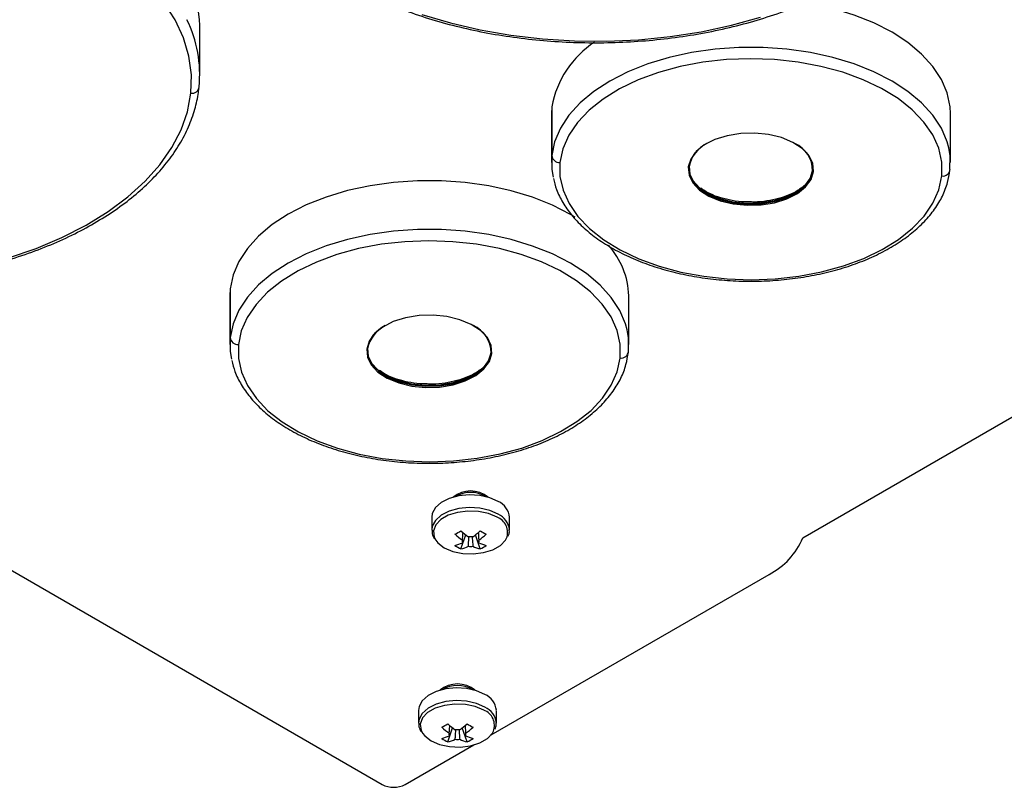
# Model space of a CAD drawing. Header units: millimetres. Extents: x 155400 to 158181, y 110534 to 115156.
# Tile 2 of 121: x 157724 to 157844, y 110534 to 110628. Entities that reach past the tile are written whole.
import ezdxf

# ---------------------------------------------------------------- set-up
doc = ezdxf.new("R2010")
doc.units = ezdxf.units.MM

msp = doc.modelspace()

# ---------------------------------------------------------------- linework, layer by layer
at = {"color": 7, "linetype": 'Continuous', "lineweight": 25}
for p, q in [((157819.88, 110564.51), (158027.47, 110684.35)), ((157746.24, 110621.1), (157746.24, 110627.06)), ((157609.4, 110626.25), (157768.5, 110534.4)), ((157789.23, 110617.14), (157789.18, 110616.29)), ((157789.23, 110617.14), (157789.23, 110611.18)), ((157789.18, 110616.29), (157789.18, 110610.32)), ((157837.91, 110610.32), (157837.91, 110616.29)), ((157820.65, 110608.14), (157820.78, 110608.33)), ((157820.66, 110608.17), (157820.58, 110608.08)), ((157749.95, 110594.92), (157749.91, 110594.06)), ((157749.91, 110594.06), (157749.91, 110588.1)), ((157749.95, 110594.92), (157749.95, 110588.95)), ((157798.63, 110588.1), (157798.63, 110594.06)), ((157781.38, 110585.94), (157781.31, 110585.86)), ((157781.38, 110585.91), (157781.5, 110586.1)), ((157774.57, 110567.02), (157774.57, 110565.46)), ((157784.07, 110565.46), (157784.07, 110567.02)), ((157784.07, 110565.46), (157784.07, 110565.52)), ((157778.13, 110563.16), (157778.73, 110564.87)), ((157780.5, 110563.16), (157779.91, 110564.87)), ((157780.32, 110563.89), (157780.31, 110564.11)), ((157781.81, 110540.45), (157815.76, 110560.05)), ((157772.96, 110543.45), (157772.96, 110541.9)), ((157782.46, 110541.9), (157782.46, 110543.45)), ((157776.53, 110539.59), (157777.12, 110541.3)), ((157778.89, 110539.59), (157778.3, 110541.3)), ((157782.46, 110541.9), (157782.46, 110541.96)), ((157778.71, 110540.33), (157778.7, 110540.54)), ((157771.33, 110534.4), (157779.7, 110539.23))]:
    msp.add_line(p, q, dxfattribs=at)
at = {"color": 7, "linetype": 'Continuous', "lineweight": 25, "flags": 128}
for points in [[(157746.24, 110627.06), (157746.22, 110627.79), (157745.94, 110630.03), (157745.3, 110632.26), (157744.32, 110634.44), (157743.01, 110636.56), (157741.37, 110638.61), (157739.43, 110640.56), (157737.18, 110642.4), (157734.66, 110644.12), (157731.88, 110645.71), (157728.87, 110647.14), (157725.65, 110648.41), (157722.24, 110649.51)], [(157745.16, 110618.79), (157745.22, 110621.05), (157744.92, 110623.31), (157744.25, 110625.55), (157743.23, 110627.74), (157741.87, 110629.86), (157740.17, 110631.9), (157738.15, 110633.85), (157735.83, 110635.68), (157733.23, 110637.37), (157730.37, 110638.92), (157727.27, 110640.32), (157723.97, 110641.54)], [(157837.91, 110616.29), (157837.87, 110617.13), (157837.51, 110618.82), (157836.81, 110620.47), (157835.77, 110622.05), (157834.4, 110623.56), (157832.73, 110624.96), (157830.78, 110626.23), (157828.58, 110627.36), (157826.16, 110628.32), (157823.56, 110629.11), (157820.81, 110629.71), (157820.07, 110629.84)], [(157773.35, 110628.41), (157776.84, 110627.37), (157780.48, 110626.52), (157784.24, 110625.87), (157788.09, 110625.42), (157791.99, 110625.18), (157795.92, 110625.14), (157799.83, 110625.32), (157803.7, 110625.7), (157807.49, 110626.29), (157811.17, 110627.08), (157814.71, 110628.06)], [(157837.71, 110612.12), (157837.51, 110612.85), (157836.81, 110614.5), (157835.77, 110616.09), (157834.4, 110617.6), (157832.73, 110618.99), (157830.78, 110620.27), (157828.58, 110621.39), (157826.16, 110622.36), (157823.56, 110623.15), (157820.81, 110623.75), (157817.95, 110624.16), (157815.03, 110624.36), (157812.09, 110624.36), (157809.17, 110624.16), (157806.31, 110623.75), (157803.56, 110623.15), (157800.95, 110622.36), (157798.53, 110621.4), (157796.33, 110620.27), (157794.38, 110619), (157792.7, 110617.61), (157791.33, 110616.1), (157790.29, 110614.52), (157789.58, 110612.87), (157789.23, 110611.18)], [(157836.87, 110608.69), (157836.86, 110610.38), (157836.49, 110612.06), (157835.75, 110613.7), (157834.67, 110615.27), (157833.25, 110616.76), (157831.52, 110618.13), (157829.51, 110619.36), (157827.24, 110620.43), (157824.76, 110621.34), (157822.1, 110622.06), (157819.31, 110622.58), (157816.43, 110622.89), (157813.5, 110623), (157810.57, 110622.89), (157807.69, 110622.57), (157804.9, 110622.04), (157802.25, 110621.31), (157799.78, 110620.4), (157797.52, 110619.32), (157795.52, 110618.08), (157793.8, 110616.71), (157792.39, 110615.23), (157791.31, 110613.65), (157790.59, 110612.01), (157790.23, 110610.33)], [(157722.88, 110598.67), (157726.24, 110599.84), (157729.41, 110601.18), (157732.35, 110602.68), (157735.04, 110604.33), (157737.45, 110606.12), (157739.56, 110608.03), (157741.37, 110610.04), (157742.84, 110612.14), (157743.97, 110614.31), (157744.74, 110616.53), (157745.16, 110618.79)], [(157821.19, 110609.24), (157821.1, 110610.23), (157820.63, 110611.18), (157819.81, 110612.05), (157818.68, 110612.79), (157817.28, 110613.37), (157815.7, 110613.75), (157814.01, 110613.92), (157812.3, 110613.87), (157810.65, 110613.6), (157809.15, 110613.13), (157807.86, 110612.47), (157806.86, 110611.66), (157806.2, 110610.75), (157805.9, 110609.78)], [(157837.86, 110609.47), (157837.87, 110611.17), (157837.71, 110612.12)], [(157789.23, 110611.18), (157789.23, 110609.48), (157789.38, 110608.53)], [(157806.75, 110611.55), (157806.29, 110610.85), (157805.99, 110609.89)], [(157790.23, 110610.33), (157790.23, 110608.63), (157790.61, 110606.95), (157791.34, 110605.32), (157792.43, 110603.74), (157793.84, 110602.26), (157795.57, 110600.89), (157797.59, 110599.66), (157799.85, 110598.58), (157802.33, 110597.68), (157804.99, 110596.96), (157807.78, 110596.44), (157810.66, 110596.12), (157813.59, 110596.02), (157816.52, 110596.13), (157819.4, 110596.45), (157822.19, 110596.98), (157824.84, 110597.7), (157827.32, 110598.61), (157829.57, 110599.69), (157831.58, 110600.93), (157833.3, 110602.3), (157834.71, 110603.79), (157835.78, 110605.37), (157836.5, 110607.01), (157836.87, 110608.69)], [(157805.9, 110609.78), (157805.99, 110608.79), (157806.46, 110607.84), (157807.28, 110606.97), (157808.42, 110606.23), (157809.81, 110605.65), (157811.39, 110605.27), (157813.08, 110605.1), (157814.79, 110605.15), (157816.44, 110605.42), (157817.95, 110605.89), (157819.23, 110606.55), (157820.23, 110607.35), (157820.89, 110608.26), (157821.19, 110609.24)], [(157805.99, 110609.89), (157806.08, 110608.91), (157806.54, 110607.97), (157807.35, 110607.11), (157808.48, 110606.38), (157809.85, 110605.81), (157811.42, 110605.43), (157813.09, 110605.26), (157814.78, 110605.31), (157816.41, 110605.58), (157817.9, 110606.05), (157819.16, 110606.7), (157820.15, 110607.49), (157820.81, 110608.39), (157821.1, 110609.36)], [(157806, 110609.86), (157806.09, 110608.88), (157806.55, 110607.94), (157807.36, 110607.08), (157808.48, 110606.35), (157809.86, 110605.78), (157811.42, 110605.4), (157813.09, 110605.24), (157814.78, 110605.29), (157816.41, 110605.55), (157817.89, 110606.02), (157819.16, 110606.67), (157820.14, 110607.46), (157820.8, 110608.36), (157821.09, 110609.32)], [(157792.09, 110603.65), (157791.51, 110604), (157789.3, 110605.13), (157786.88, 110606.09), (157784.28, 110606.88), (157781.53, 110607.49), (157778.67, 110607.89), (157775.75, 110608.1), (157772.81, 110608.1), (157769.89, 110607.9), (157767.03, 110607.49), (157764.28, 110606.89), (157761.68, 110606.1), (157759.25, 110605.14), (157757.05, 110604.01), (157755.1, 110602.74), (157753.43, 110601.34), (157752.06, 110599.84), (157751.01, 110598.25), (157750.31, 110596.6), (157749.95, 110594.92)], [(157806.36, 110608.25), (157806.46, 110608.12), (157807.28, 110607.25), (157808.42, 110606.51), (157809.81, 110605.93), (157811.39, 110605.54), (157813.08, 110605.37), (157814.79, 110605.43), (157816.44, 110605.69), (157817.95, 110606.17), (157819.23, 110606.83), (157820.23, 110607.63), (157820.65, 110608.14)], [(157798.43, 110589.89), (157798.24, 110590.62), (157797.53, 110592.27), (157796.49, 110593.86), (157795.13, 110595.37), (157793.46, 110596.76), (157791.51, 110598.04), (157789.3, 110599.16), (157786.88, 110600.13), (157784.28, 110600.92), (157781.53, 110601.52), (157778.67, 110601.93), (157775.75, 110602.13), (157772.81, 110602.14), (157769.89, 110601.93), (157767.03, 110601.53), (157764.28, 110600.92), (157761.68, 110600.14), (157759.25, 110599.17), (157757.05, 110598.05), (157755.1, 110596.78), (157753.43, 110595.38), (157752.06, 110593.87), (157751.01, 110592.29), (157750.31, 110590.64), (157749.95, 110588.95)], [(157797.59, 110586.46), (157797.58, 110588.15), (157797.21, 110589.83), (157796.48, 110591.47), (157795.39, 110593.05), (157793.97, 110594.53), (157792.24, 110595.9), (157790.23, 110597.13), (157787.97, 110598.21), (157785.49, 110599.11), (157782.83, 110599.83), (157780.04, 110600.35), (157777.15, 110600.66), (157774.22, 110600.77), (157771.3, 110600.66), (157768.42, 110600.34), (157765.63, 110599.81), (157762.97, 110599.09), (157760.5, 110598.18), (157758.24, 110597.09), (157756.24, 110595.86), (157754.52, 110594.48), (157753.11, 110593), (157752.04, 110591.42), (157751.31, 110589.78), (157750.95, 110588.1)], [(157781.91, 110587.01), (157781.82, 110588), (157781.36, 110588.95), (157780.54, 110589.82), (157779.4, 110590.56), (157778.01, 110591.14), (157776.42, 110591.52), (157774.74, 110591.69), (157773.02, 110591.64), (157771.37, 110591.37), (157769.87, 110590.9), (157768.59, 110590.24), (157767.59, 110589.44), (157766.92, 110588.52), (157766.63, 110587.55)], [(157767.47, 110589.32), (157767.01, 110588.62), (157766.72, 110587.66)], [(157798.59, 110587.24), (157798.59, 110588.94), (157798.43, 110589.89)], [(157749.95, 110588.95), (157749.95, 110587.25), (157750.11, 110586.3)], [(157750.95, 110588.1), (157750.96, 110586.41), (157751.33, 110584.73), (157752.06, 110583.09), (157753.15, 110581.51), (157754.57, 110580.03), (157756.3, 110578.66), (157758.31, 110577.43), (157760.57, 110576.35), (157763.05, 110575.45), (157765.71, 110574.73), (157768.5, 110574.21), (157771.39, 110573.9), (157774.32, 110573.79), (157777.24, 110573.9), (157780.12, 110574.22), (157782.91, 110574.75), (157785.57, 110575.47), (157788.04, 110576.38), (157790.3, 110577.47), (157792.3, 110578.7), (157794.02, 110580.07), (157795.43, 110581.56), (157796.5, 110583.14), (157797.23, 110584.78), (157797.59, 110586.46)], [(157766.63, 110587.55), (157766.72, 110586.56), (157767.18, 110585.61), (157768, 110584.74), (157769.14, 110584), (157770.53, 110583.42), (157772.12, 110583.04), (157773.8, 110582.87), (157775.52, 110582.92), (157777.17, 110583.19), (157778.67, 110583.66), (157779.95, 110584.32), (157780.95, 110585.12), (157781.62, 110586.04), (157781.91, 110587.01)], [(157766.72, 110587.66), (157766.8, 110586.68), (157767.27, 110585.74), (157768.08, 110584.89), (157769.2, 110584.15), (157770.58, 110583.58), (157772.14, 110583.2), (157773.81, 110583.04), (157775.5, 110583.09), (157777.13, 110583.35), (157778.62, 110583.82), (157779.89, 110584.47), (157780.87, 110585.26), (157781.53, 110586.17), (157781.82, 110587.13)], [(157766.73, 110587.63), (157766.81, 110586.65), (157767.27, 110585.71), (157768.09, 110584.85), (157769.21, 110584.12), (157770.58, 110583.55), (157772.14, 110583.17), (157773.81, 110583.01), (157775.5, 110583.06), (157777.13, 110583.32), (157778.61, 110583.79), (157779.88, 110584.44), (157780.87, 110585.23), (157781.52, 110586.13), (157781.81, 110587.1)], [(157767.09, 110586.02), (157767.18, 110585.89), (157768, 110585.02), (157769.14, 110584.28), (157770.53, 110583.7), (157772.11, 110583.32), (157773.8, 110583.15), (157775.52, 110583.2), (157777.17, 110583.47), (157778.67, 110583.94), (157779.96, 110584.6), (157780.96, 110585.4), (157781.38, 110585.91)], [(157782.68, 110568.96), (157781.65, 110569.41), (157780.44, 110569.68), (157779.16, 110569.76), (157777.88, 110569.63), (157776.71, 110569.31), (157775.74, 110568.82), (157775.03, 110568.2), (157774.64, 110567.48), (157774.57, 110567.02)], [(157782.68, 110567.4), (157781.65, 110567.85), (157780.44, 110568.13), (157779.16, 110568.2), (157777.88, 110568.08), (157776.71, 110567.75), (157775.74, 110567.26), (157775.03, 110566.64), (157774.64, 110565.93), (157774.57, 110565.46)], [(157782.54, 110567.02), (157781.5, 110567.47), (157780.29, 110567.73), (157778.99, 110567.78), (157777.73, 110567.62), (157776.59, 110567.27), (157775.67, 110566.74), (157775.05, 110566.08), (157774.77, 110565.35), (157774.87, 110564.6), (157775.05, 110564.24)], [(157775.05, 110564.24), (157775.32, 110563.9), (157776.1, 110563.3), (157777.14, 110562.85), (157778.35, 110562.59), (157779.64, 110562.54), (157780.91, 110562.7), (157782.05, 110563.05), (157782.97, 110563.58), (157783.59, 110564.24), (157783.71, 110564.46)], [(157781.07, 110545.39), (157780.04, 110545.84), (157778.83, 110546.12), (157777.55, 110546.2), (157776.27, 110546.07), (157775.1, 110545.75), (157774.13, 110545.26), (157773.42, 110544.63), (157773.03, 110543.92), (157772.96, 110543.45)], [(157781.07, 110543.84), (157780.04, 110544.29), (157778.83, 110544.56), (157777.55, 110544.64), (157776.27, 110544.51), (157775.1, 110544.19), (157774.13, 110543.7), (157773.42, 110543.08), (157773.03, 110542.36), (157772.96, 110541.9)], [(157780.93, 110543.46), (157779.89, 110543.9), (157778.68, 110544.17), (157777.38, 110544.22), (157776.12, 110544.06), (157774.98, 110543.7), (157774.06, 110543.17), (157773.44, 110542.52), (157773.17, 110541.78), (157773.26, 110541.04), (157773.44, 110540.68)], [(157773.44, 110540.68), (157773.71, 110540.34), (157774.49, 110539.74), (157775.53, 110539.29), (157776.74, 110539.03), (157778.04, 110538.97), (157779.3, 110539.13), (157780.44, 110539.49), (157781.36, 110540.02), (157781.98, 110540.68), (157782.1, 110540.9)]]:
    msp.add_lwpolyline(points, dxfattribs=at)
at = {"color": 7, "linetype": 'Continuous', "lineweight": 25}
for centre, radius, start, end in [((157731, 110621.06), 15.23, 354.3791, 26.0872), ((157801.07, 110614.96), 12.04, 123.2778, 169.5703), ((157745.28, 110619.66), 0.885, 262.2943, 353.8182), ((157810.04, 110608.97), 4.13, 116.9457, 167.6395), ((157817.4, 110609.3), 3.69, 0.4388, 65.5949), ((157790.18, 110611.29), 0.96, 186.4171, 272.6382), ((157818.13, 110609.55), 2.98, 356.2407, 41.9504), ((157805.92, 110609.86), 0.0885, 262.2943, 353.8182), ((157821.18, 110609.33), 0.096, 186.4171, 272.6382), ((157836.99, 110609.56), 0.885, 262.2943, 353.8182), ((157788.89, 110593.74), 9.75, 1.8876, 41.7534), ((157770.76, 110586.74), 4.13, 116.9462, 167.6395), ((157778.13, 110587.07), 3.69, 0.4387, 65.5944), ((157778.85, 110587.33), 2.98, 356.2406, 41.949), ((157750.91, 110589.06), 0.96, 186.4171, 272.6382), ((157766.64, 110587.64), 0.0885, 262.2943, 353.8182), ((157781.91, 110587.11), 0.096, 186.4171, 272.6382), ((157797.71, 110587.34), 0.885, 262.2943, 353.8182), ((157779.32, 110566.82), 3.41, 50.9566, 129.0434), ((157779.32, 110566.46), 3.6, 58.8346, 121.1654), ((157781.71, 110566.8), 2.37, 5.3828, 65.9373), ((157781.86, 110565.16), 1.98, 339.251, 69.898), ((157781.7, 110565.22), 2.39, 7.1454, 65.7746), ((157769.53, 110579.43), 16.49, 298.5365, 301.4581), ((157784.71, 110572.59), 9.76, 227.7009, 234.5688), ((157773.93, 110572.59), 9.76, 305.4312, 312.2991), ((157789.11, 110579.43), 16.49, 238.5419, 241.4635), ((157783.98, 110572.17), 9.76, 227.7009, 234.5688), ((157776.06, 110568.89), 5.48, 284.1739, 294.2715), ((157778.64, 110564.05), 0.36, 154.0298, 205.9702), ((157779.32, 110562.88), 1.77, 81.1437, 98.8563), ((157774.66, 110572.17), 9.76, 305.4312, 312.2991), ((157780, 110564.05), 0.36, 334.0298, 25.9702), ((157782.57, 110568.89), 5.48, 245.7285, 255.8261), ((157811.83, 110567.81), 8.7, 296.907, 337.7327), ((157780.53, 110568.14), 5.53, 235.6422, 244.3632), ((157776.79, 110568.47), 5.48, 284.1739, 294.2715), ((157779.32, 110565.23), 1.77, 261.1437, 278.8563), ((157781.84, 110568.47), 5.48, 245.7285, 255.8261), ((157778.11, 110568.14), 5.53, 295.6368, 304.3578), ((157777.71, 110543.26), 3.41, 50.9566, 129.0434), ((157777.71, 110542.89), 3.6, 58.8346, 121.1654), ((157780.1, 110543.23), 2.37, 5.3828, 65.9373), ((157780.25, 110541.6), 1.98, 339.251, 69.898), ((157780.09, 110541.66), 2.39, 7.1454, 65.7746), ((157767.92, 110555.87), 16.49, 298.5365, 301.4581), ((157782.37, 110548.6), 9.76, 227.7009, 234.5688), ((157783.1, 110549.02), 9.76, 227.7009, 234.5688), ((157777.71, 110539.31), 1.77, 81.1437, 98.8563), ((157772.32, 110549.02), 9.76, 305.4312, 312.2991), ((157773.05, 110548.6), 9.76, 305.4312, 312.2991), ((157787.5, 110555.87), 16.49, 238.5419, 241.4635), ((157774.46, 110545.33), 5.48, 284.1739, 294.2715), ((157778.92, 110544.58), 5.53, 235.6422, 244.3632), ((157775.18, 110544.91), 5.48, 284.1739, 294.2715), ((157777.03, 110540.49), 0.36, 154.0298, 205.9702), ((157777.71, 110541.66), 1.77, 261.1437, 278.8563), ((157780.24, 110544.91), 5.48, 245.7285, 255.8261), ((157778.39, 110540.49), 0.36, 334.0298, 25.9702), ((157780.96, 110545.33), 5.48, 245.7285, 255.8261), ((157776.5, 110544.58), 5.53, 295.6368, 304.3578), ((157769.92, 110537.13), 3.07, 242.6097, 297.3903)]:
    msp.add_arc(centre, radius, start, end, dxfattribs=at)
for points, knots in [([(157752.73, 110643.55), (157752.93, 110643.13), (157753.45, 110642.01), (157754.64, 110640.25), (157756.25, 110638.29), (157758.16, 110636.41), (157760.34, 110634.64), (157762.76, 110632.98), (157765.42, 110631.46), (157768.28, 110630.07), (157771.34, 110628.84), (157774.57, 110627.76), (157777.94, 110626.84), (157781.42, 110626.1), (157785.01, 110625.54), (157788.66, 110625.15), (157792.35, 110624.95), (157796.06, 110624.93), (157799.76, 110625.1), (157803.42, 110625.45), (157807.02, 110625.98), (157810.53, 110626.68), (157813.92, 110627.56), (157817.18, 110628.61), (157820.27, 110629.81), (157823.18, 110631.17), (157825.88, 110632.67), (157828.36, 110634.31), (157830.59, 110636.06), (157832.56, 110637.93), (157834.25, 110639.89), (157835.65, 110641.94), (157836.74, 110644.05), (157837.51, 110646.17), (157837.86, 110647.79), (157837.97, 110648.68), (157837.99, 110648.89)], [0, 0, 0, 0, 0.01785, 0.047999, 0.078295, 0.108709, 0.139206, 0.16975, 0.200316, 0.230883, 0.261441, 0.291987, 0.32252, 0.35304, 0.38355, 0.414051, 0.444548, 0.475043, 0.505538, 0.536036, 0.56654, 0.597053, 0.627577, 0.658117, 0.688673, 0.719248, 0.749841, 0.78045, 0.811067, 0.841671, 0.872238, 0.902731, 0.93311, 0.963338, 0.99167, 1, 1, 1, 1]), ([(157660.9, 110614.16), (157661.1, 110613.74), (157661.62, 110612.62), (157662.81, 110610.87), (157664.42, 110608.9), (157666.33, 110607.02), (157668.5, 110605.25), (157670.93, 110603.6), (157673.58, 110602.07), (157676.45, 110600.69), (157679.51, 110599.45), (157682.73, 110598.37), (157686.1, 110597.46), (157689.59, 110596.72), (157693.17, 110596.15), (157696.83, 110595.77), (157700.52, 110595.56), (157704.23, 110595.55), (157707.93, 110595.71), (157711.59, 110596.06), (157715.19, 110596.59), (157718.7, 110597.3), (157722.09, 110598.18), (157725.35, 110599.22), (157728.44, 110600.43), (157731.35, 110601.78), (157734.05, 110603.29), (157736.53, 110604.92), (157738.76, 110606.68), (157740.73, 110608.54), (157742.42, 110610.51), (157743.82, 110612.55), (157744.91, 110614.67), (157745.67, 110616.78), (157746.03, 110618.4), (157746.13, 110619.3), (157746.16, 110619.5)], [0, 0, 0, 0, 0.01785, 0.047999, 0.078295, 0.108709, 0.139206, 0.16975, 0.200316, 0.230883, 0.261441, 0.291987, 0.32252, 0.35304, 0.38355, 0.414051, 0.444548, 0.475043, 0.505538, 0.536036, 0.56654, 0.597053, 0.627577, 0.658117, 0.688673, 0.719248, 0.749841, 0.78045, 0.811067, 0.841671, 0.872238, 0.902731, 0.93311, 0.963338, 0.99167, 1, 1, 1, 1]), ([(157789.42, 110608.39), (157789.53, 110607.93), (157789.79, 110606.93), (157790.54, 110605.43), (157791.61, 110603.9), (157792.97, 110602.46), (157794.6, 110601.12), (157796.48, 110599.9), (157798.59, 110598.82), (157800.88, 110597.89), (157803.34, 110597.12), (157805.93, 110596.52), (157808.62, 110596.1), (157811.37, 110595.86), (157814.15, 110595.81), (157816.92, 110595.94), (157819.64, 110596.26), (157822.29, 110596.76), (157824.83, 110597.43), (157827.23, 110598.27), (157829.45, 110599.27), (157831.46, 110600.42), (157833.25, 110601.71), (157834.78, 110603.11), (157836.04, 110604.62), (157836.98, 110606.22), (157837.61, 110607.82), (157837.78, 110608.89), (157837.86, 110609.4)], [0, 0, 0, 0, 0.031263, 0.069008, 0.107145, 0.145697, 0.184564, 0.223611, 0.262729, 0.301839, 0.340917, 0.379958, 0.418967, 0.457954, 0.49693, 0.535906, 0.574893, 0.613902, 0.652946, 0.692037, 0.731185, 0.770393, 0.809651, 0.848913, 0.888079, 0.927008, 0.965543, 1, 1, 1, 1]), ([(157813.29, 110605.52), (157813, 110605.52), (157812.18, 110605.53), (157810.89, 110605.73), (157809.5, 110606.1), (157808.31, 110606.59), (157807.72, 110606.99), (157807.44, 110607.18)], [0, 0, 0, 0, 0.128632, 0.354226, 0.57886, 0.801932, 1, 1, 1, 1]), ([(157819.68, 110607.22), (157819.56, 110607.12), (157819.17, 110606.81), (157818.24, 110606.36), (157816.95, 110605.9), (157815.5, 110605.61), (157814.25, 110605.48), (157813.51, 110605.51), (157813.29, 110605.52)], [0, 0, 0, 0, 0.086371, 0.291609, 0.496942, 0.703315, 0.910618, 1, 1, 1, 1]), ([(157750.14, 110586.16), (157750.26, 110585.7), (157750.51, 110584.7), (157751.27, 110583.2), (157752.33, 110581.68), (157753.69, 110580.24), (157755.32, 110578.9), (157757.2, 110577.68), (157759.31, 110576.59), (157761.61, 110575.66), (157764.07, 110574.89), (157766.66, 110574.29), (157769.34, 110573.87), (157772.09, 110573.63), (157774.87, 110573.58), (157777.64, 110573.72), (157780.37, 110574.03), (157783.02, 110574.53), (157785.55, 110575.2), (157787.95, 110576.04), (157790.17, 110577.04), (157792.19, 110578.19), (157793.98, 110579.48), (157795.51, 110580.88), (157796.76, 110582.4), (157797.71, 110583.99), (157798.34, 110585.59), (157798.5, 110586.66), (157798.58, 110587.17)], [0, 0, 0, 0, 0.031263, 0.069008, 0.107145, 0.145697, 0.184564, 0.223611, 0.262729, 0.301839, 0.340917, 0.379958, 0.418967, 0.457954, 0.49693, 0.535906, 0.574893, 0.613902, 0.652946, 0.692037, 0.731185, 0.770393, 0.809651, 0.848913, 0.888079, 0.927008, 0.965543, 1, 1, 1, 1]), ([(157774.02, 110583.29), (157773.72, 110583.3), (157772.91, 110583.3), (157771.62, 110583.51), (157770.23, 110583.87), (157769.04, 110584.36), (157768.44, 110584.76), (157768.17, 110584.95)], [0, 0, 0, 0, 0.128632, 0.354226, 0.57886, 0.801932, 1, 1, 1, 1]), ([(157780.4, 110584.99), (157780.29, 110584.89), (157779.9, 110584.58), (157778.97, 110584.13), (157777.67, 110583.68), (157776.22, 110583.39), (157774.97, 110583.25), (157774.24, 110583.28), (157774.02, 110583.29)], [0, 0, 0, 0, 0.086371, 0.2916091, 0.4969424, 0.7033155, 0.9106176, 1, 1, 1, 1]), ([(157774.61, 110565.46), (157774.6, 110565.31), (157774.58, 110564.93), (157774.79, 110564.58), (157774.92, 110564.37)], [0, 0, 0, 0, 0.396226, 1, 1, 1, 1]), ([(157778.32, 110564.21), (157778.32, 110564.29), (157778.35, 110564.61), (157778.37, 110564.92), (157778.39, 110565.16)], [0, 0, 0, 0, 0.257066, 1, 1, 1, 1]), ([(157780.25, 110565.16), (157780.27, 110564.92), (157780.29, 110564.61), (157780.31, 110564.29), (157780.32, 110564.21)], [0, 0, 0, 0, 0.742934, 1, 1, 1, 1]), ([(157783.88, 110564.71), (157783.93, 110564.8), (157784.07, 110565.06), (157784.05, 110565.35), (157784.03, 110565.53)], [0, 0, 0, 0, 0.350005, 1, 1, 1, 1]), ([(157779.05, 110563.47), (157779.05, 110563.56), (157779.08, 110563.95), (157779.1, 110564.34), (157779.13, 110564.64)], [0, 0, 0, 0, 0.227659, 1, 1, 1, 1]), ([(157779.51, 110564.65), (157779.53, 110564.35), (157779.56, 110563.96), (157779.59, 110563.56), (157779.59, 110563.47)], [0, 0, 0, 0, 0.775186, 1, 1, 1, 1]), ([(157773, 110541.9), (157772.99, 110541.75), (157772.97, 110541.36), (157773.18, 110541.02), (157773.31, 110540.81)], [0, 0, 0, 0, 0.396226, 1, 1, 1, 1]), ([(157776.71, 110540.65), (157776.71, 110540.73), (157776.74, 110541.04), (157776.76, 110541.36), (157776.78, 110541.6)], [0, 0, 0, 0, 0.2570663, 1, 1, 1, 1]), ([(157777.44, 110539.91), (157777.44, 110540), (157777.47, 110540.39), (157777.5, 110540.78), (157777.52, 110541.08)], [0, 0, 0, 0, 0.2276593, 1, 1, 1, 1]), ([(157777.9, 110541.09), (157777.92, 110540.79), (157777.95, 110540.39), (157777.98, 110540), (157777.98, 110539.91)], [0, 0, 0, 0, 0.775186, 1, 1, 1, 1]), ([(157778.64, 110541.56), (157778.66, 110541.34), (157778.68, 110541.03), (157778.71, 110540.73), (157778.71, 110540.65)], [0, 0, 0, 0, 0.732943, 1, 1, 1, 1]), ([(157782.27, 110541.15), (157782.32, 110541.24), (157782.46, 110541.5), (157782.44, 110541.78), (157782.42, 110541.97)], [0, 0, 0, 0, 0.350005, 1, 1, 1, 1])]:
    msp.add_open_spline(points, degree=3, knots=knots, dxfattribs=at)

doc.saveas('drawing.dxf')
